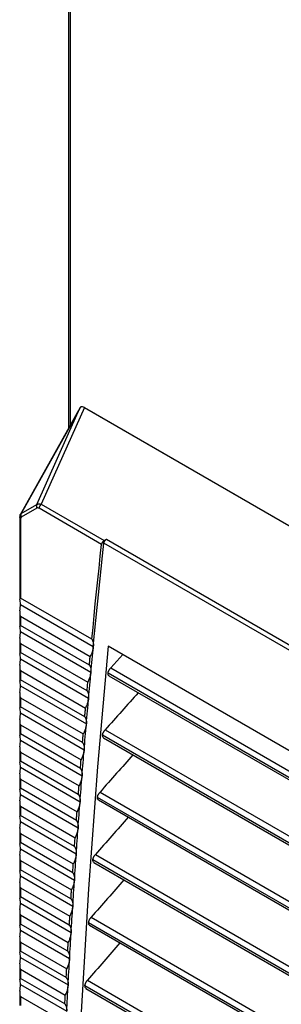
# Model space of a CAD drawing. Header units: millimetres. Extents: x 0 to 1956, y 0 to 1511.
# Tile 51 of 56: x 1437 to 1465, y 1139 to 1243. Entities that reach past the tile are written whole.
import ezdxf

# ---------------------------------------------------------------- set-up
doc = ezdxf.new("R2010")
doc.units = ezdxf.units.MM
doc.header["$LTSCALE"] = 7

msp = doc.modelspace()

# ---------------------------------------------------------------- linework, layer by layer
for p, q in [((1442.23, 1256.89), (1442.23, 1199.83)), ((1442.4, 1256.78), (1442.4, 1200.12)), ((1443.46, 1202.02), (1437.12, 1190.72)), ((1443.51, 1202.08), (1443.47, 1202.01)), ((1443.24, 1201.55), (1437.23, 1190.85)), ((1438.88, 1191.8), (1443.24, 1201.55)), ((1443.9, 1202.01), (1439.35, 1191.84)), ((1443.9, 1202.01), (1477.5, 1182.61)), ((1444.11, 1201.89), (1444.16, 1201.87)), ((1444.16, 1201.87), (1444.15, 1201.86)), ((1444.16, 1201.87), (1477.5, 1182.62)), ((1437.23, 1190.85), (1438.88, 1191.8)), ((1439.35, 1191.84), (1445.97, 1188.01)), ((1437.1, 1190.65), (1437.07, 1190.46)), ((1437.13, 1190.74), (1437.1, 1190.65)), ((1438.89, 1191.44), (1437.24, 1190.48)), ((1445.7, 1187.61), (1439.11, 1191.41)), ((1437.07, 1190.48), (1437.07, 1181.94)), ((1437.17, 1190.33), (1437.17, 1181.95)), ((1466.71, 1175.77), (1445.95, 1187.75)), ((1445.97, 1188.01), (1446.22, 1188.16)), ((1446.22, 1188.16), (1466.95, 1176.2)), ((1437.15, 1181.3), (1444.83, 1176.86)), ((1444.67, 1177.62), (1437.17, 1181.95)), ((1437.07, 1180.34), (1437.07, 1179.09)), ((1437.17, 1180.05), (1444.5, 1175.82)), ((1437.17, 1180.05), (1437.17, 1179.09)), ((1437.15, 1178.44), (1444.58, 1174.15)), ((1444.42, 1174.91), (1437.17, 1179.09)), ((1437.07, 1177.48), (1437.07, 1176.23)), ((1437.17, 1177.19), (1444.25, 1173.11)), ((1437.17, 1177.19), (1437.17, 1176.23)), ((1444.17, 1172.2), (1437.17, 1176.23)), ((1565.21, 1108.32), (1446.41, 1176.9)), ((1437.15, 1175.58), (1444.33, 1171.44)), ((1447.93, 1176.03), (1446.66, 1174.62)), ((1437.07, 1174.63), (1437.07, 1173.37)), ((1437.17, 1174.34), (1444.01, 1170.39)), ((1437.17, 1174.34), (1437.17, 1173.37)), ((1565.47, 1105.31), (1446.38, 1174.05)), ((1446.66, 1174.62), (1565.4, 1106.07)), ((1443.93, 1169.48), (1437.17, 1173.37)), ((1446.47, 1173.79), (1565.49, 1105.09)), ((1437.15, 1172.73), (1444.1, 1168.72)), ((1437.07, 1171.77), (1437.07, 1170.51)), ((1437.17, 1171.48), (1443.77, 1167.67)), ((1437.17, 1171.48), (1437.17, 1170.52)), ((1443.69, 1166.75), (1437.17, 1170.52)), ((1437.07, 1168.91), (1437.07, 1167.66)), ((1437.15, 1169.87), (1443.87, 1165.99)), ((1437.17, 1168.62), (1443.54, 1164.94)), ((1437.17, 1168.62), (1437.17, 1167.66)), ((1446.08, 1168.1), (1565.99, 1098.87)), ((1437.15, 1167.01), (1443.64, 1163.26)), ((1443.47, 1164.02), (1437.17, 1167.66)), ((1566.05, 1098.11), (1445.8, 1167.53)), ((1445.89, 1167.27), (1566.07, 1097.89)), ((1437.07, 1166.05), (1437.07, 1164.8)), ((1437.17, 1165.76), (1443.33, 1162.21)), ((1437.17, 1165.76), (1437.17, 1164.8)), ((1443.25, 1161.29), (1437.17, 1164.8)), ((1437.15, 1164.15), (1443.43, 1160.53)), ((1437.07, 1163.19), (1437.07, 1161.94)), ((1437.17, 1162.91), (1443.12, 1159.48)), ((1437.17, 1162.91), (1437.17, 1161.94)), ((1443.05, 1158.55), (1437.17, 1161.94)), ((1437.15, 1161.29), (1443.23, 1157.79)), ((1566.59, 1090.94), (1445.26, 1160.98)), ((1445.36, 1160.72), (1566.6, 1090.72)), ((1445.54, 1161.55), (1566.53, 1091.7)), ((1437.07, 1160.34), (1437.07, 1159.08)), ((1437.17, 1160.05), (1442.91, 1156.73)), ((1437.17, 1160.05), (1437.17, 1159.09)), ((1442.85, 1155.81), (1437.17, 1159.09)), ((1437.07, 1157.48), (1437.07, 1156.22)), ((1437.15, 1158.44), (1443.03, 1155.04)), ((1437.17, 1157.19), (1442.72, 1153.99)), ((1437.17, 1157.19), (1437.17, 1156.23)), ((1437.15, 1155.58), (1442.84, 1152.29)), ((1442.66, 1153.06), (1437.17, 1156.23)), ((1437.07, 1154.62), (1437.07, 1153.37)), ((1567.08, 1083.8), (1444.78, 1154.4)), ((1445.05, 1154.97), (1567.03, 1084.55)), ((1437.17, 1154.33), (1442.53, 1151.24)), ((1437.17, 1154.33), (1437.17, 1153.37)), ((1442.47, 1150.31), (1437.17, 1153.37)), ((1444.87, 1154.14), (1567.09, 1083.58)), ((1437.15, 1152.72), (1442.66, 1149.54)), ((1437.07, 1151.76), (1437.07, 1150.51)), ((1437.17, 1151.47), (1442.36, 1148.48)), ((1437.17, 1151.47), (1437.17, 1150.51)), ((1442.3, 1147.55), (1437.17, 1150.51)), ((1437.15, 1149.86), (1442.49, 1146.78)), ((1437.07, 1148.91), (1437.07, 1147.65)), ((1437.17, 1148.62), (1442.19, 1145.72)), ((1437.17, 1148.62), (1437.17, 1147.65)), ((1444.61, 1148.37), (1567.47, 1077.44)), ((1442.13, 1144.79), (1437.17, 1147.65)), ((1567.52, 1076.69), (1444.34, 1147.8)), ((1444.44, 1147.53), (1567.53, 1076.47)), ((1437.15, 1147), (1442.33, 1144.02)), ((1437.07, 1146.05), (1437.07, 1144.79)), ((1437.17, 1145.76), (1442.03, 1142.95)), ((1437.17, 1145.76), (1437.17, 1144.8)), ((1437.15, 1144.15), (1442.17, 1141.25)), ((1441.98, 1142.02), (1437.17, 1144.8)), ((1437.07, 1143.19), (1437.07, 1141.93)), ((1437.17, 1142.9), (1441.88, 1140.18)), ((1437.17, 1142.9), (1437.17, 1141.94)), ((1441.83, 1139.25), (1437.17, 1141.94)), ((1437.15, 1141.29), (1442.03, 1138.47)), ((1567.91, 1069.6), (1443.95, 1141.16)), ((1444.05, 1140.89), (1567.92, 1069.38)), ((1444.21, 1141.74), (1567.87, 1070.35)), ((1437.07, 1140.33), (1437.07, 1139.08)), ((1437.17, 1140.04), (1441.73, 1137.41)), ((1437.17, 1140.04), (1437.17, 1139.08))]:
    msp.add_line(p, q)
at = {"flags": 128}
for points in [[(1444.67, 1177.62), (1444.8, 1178.87), (1444.92, 1180.12), (1445.04, 1181.37), (1445.17, 1182.62), (1445.3, 1183.87), (1445.43, 1185.12), (1445.56, 1186.36), (1445.7, 1187.61)], [(1444.83, 1176.86), (1444.97, 1178.23), (1445.1, 1179.59), (1445.24, 1180.96), (1445.37, 1182.32), (1445.51, 1183.68), (1445.66, 1185.04), (1445.8, 1186.4), (1445.95, 1187.75)], [(1446.41, 1176.9), (1445.28, 1164.19), (1444.33, 1151.35), (1443.55, 1138.39), (1442.97, 1125.31), (1442.56, 1112.12), (1442.33, 1098.82), (1442.29, 1085.42), (1442.43, 1071.9), (1442.75, 1058.29), (1443.25, 1044.58), (1443.94, 1030.77), (1444.81, 1016.88), (1445.86, 1002.89)], [(1444.58, 1174.15), (1444.61, 1174.49), (1444.64, 1174.83), (1444.67, 1175.17), (1444.71, 1175.51), (1444.74, 1175.85), (1444.77, 1176.19), (1444.8, 1176.53), (1444.83, 1176.86)], [(1444.42, 1174.91), (1444.43, 1175.02), (1444.44, 1175.14), (1444.45, 1175.25), (1444.46, 1175.37), (1444.47, 1175.48), (1444.48, 1175.59), (1444.49, 1175.71), (1444.5, 1175.82)], [(1444.33, 1171.44), (1444.36, 1171.78), (1444.39, 1172.12), (1444.42, 1172.46), (1444.46, 1172.8), (1444.49, 1173.14), (1444.52, 1173.47), (1444.55, 1173.81), (1444.58, 1174.15)], [(1444.17, 1172.2), (1444.18, 1172.31), (1444.19, 1172.42), (1444.2, 1172.54), (1444.21, 1172.65), (1444.22, 1172.77), (1444.23, 1172.88), (1444.24, 1173), (1444.25, 1173.11)], [(1444.1, 1168.72), (1444.12, 1169.06), (1444.15, 1169.4), (1444.18, 1169.74), (1444.21, 1170.08), (1444.24, 1170.42), (1444.27, 1170.76), (1444.3, 1171.1), (1444.33, 1171.44)], [(1443.93, 1169.48), (1443.94, 1169.59), (1443.95, 1169.71), (1443.96, 1169.82), (1443.97, 1169.93), (1443.98, 1170.05), (1443.99, 1170.16), (1444, 1170.28), (1444.01, 1170.39)], [(1443.87, 1165.99), (1443.89, 1166.33), (1443.92, 1166.67), (1443.95, 1167.01), (1443.98, 1167.35), (1444.01, 1167.7), (1444.04, 1168.04), (1444.07, 1168.38), (1444.1, 1168.72)], [(1443.69, 1166.75), (1443.7, 1166.87), (1443.71, 1166.98), (1443.72, 1167.1), (1443.73, 1167.21), (1443.74, 1167.33), (1443.75, 1167.44), (1443.76, 1167.56), (1443.77, 1167.67)], [(1443.64, 1163.26), (1443.67, 1163.6), (1443.7, 1163.94), (1443.73, 1164.29), (1443.75, 1164.63), (1443.78, 1164.97), (1443.81, 1165.31), (1443.84, 1165.65), (1443.87, 1165.99)], [(1443.47, 1164.02), (1443.48, 1164.14), (1443.49, 1164.25), (1443.5, 1164.37), (1443.51, 1164.48), (1443.52, 1164.6), (1443.53, 1164.71), (1443.53, 1164.83), (1443.54, 1164.94)], [(1443.43, 1160.53), (1443.46, 1160.87), (1443.48, 1161.21), (1443.51, 1161.55), (1443.54, 1161.89), (1443.56, 1162.24), (1443.59, 1162.58), (1443.62, 1162.92), (1443.64, 1163.26)], [(1443.25, 1161.29), (1443.26, 1161.41), (1443.27, 1161.52), (1443.28, 1161.64), (1443.29, 1161.75), (1443.3, 1161.87), (1443.31, 1161.98), (1443.32, 1162.1), (1443.33, 1162.21)], [(1443.23, 1157.79), (1443.25, 1158.13), (1443.28, 1158.47), (1443.3, 1158.81), (1443.33, 1159.16), (1443.35, 1159.5), (1443.38, 1159.84), (1443.41, 1160.18), (1443.43, 1160.53)], [(1443.05, 1158.55), (1443.06, 1158.67), (1443.06, 1158.78), (1443.07, 1158.9), (1443.08, 1159.01), (1443.09, 1159.13), (1443.1, 1159.24), (1443.11, 1159.36), (1443.12, 1159.48)], [(1443.03, 1155.04), (1443.05, 1155.39), (1443.08, 1155.73), (1443.1, 1156.07), (1443.13, 1156.41), (1443.15, 1156.76), (1443.18, 1157.1), (1443.2, 1157.44), (1443.23, 1157.79)], [(1442.85, 1155.81), (1442.86, 1155.93), (1442.86, 1156.04), (1442.87, 1156.16), (1442.88, 1156.27), (1442.89, 1156.39), (1442.9, 1156.5), (1442.91, 1156.62), (1442.91, 1156.73)], [(1442.84, 1152.29), (1442.87, 1152.64), (1442.89, 1152.98), (1442.91, 1153.32), (1442.94, 1153.67), (1442.96, 1154.01), (1442.98, 1154.35), (1443.01, 1154.7), (1443.03, 1155.04)], [(1442.66, 1153.06), (1442.66, 1153.18), (1442.67, 1153.29), (1442.68, 1153.41), (1442.69, 1153.52), (1442.7, 1153.64), (1442.7, 1153.76), (1442.71, 1153.87), (1442.72, 1153.99)], [(1442.66, 1149.54), (1442.69, 1149.88), (1442.71, 1150.23), (1442.73, 1150.57), (1442.75, 1150.92), (1442.77, 1151.26), (1442.8, 1151.6), (1442.82, 1151.95), (1442.84, 1152.29)], [(1442.47, 1150.31), (1442.48, 1150.43), (1442.49, 1150.54), (1442.5, 1150.66), (1442.5, 1150.77), (1442.51, 1150.89), (1442.52, 1151), (1442.53, 1151.12), (1442.53, 1151.24)], [(1442.49, 1146.78), (1442.51, 1147.12), (1442.53, 1147.47), (1442.55, 1147.81), (1442.58, 1148.16), (1442.6, 1148.5), (1442.62, 1148.85), (1442.64, 1149.19), (1442.66, 1149.54)], [(1442.3, 1147.55), (1442.31, 1147.67), (1442.31, 1147.78), (1442.32, 1147.9), (1442.33, 1148.02), (1442.34, 1148.13), (1442.34, 1148.25), (1442.35, 1148.36), (1442.36, 1148.48)], [(1442.33, 1144.02), (1442.35, 1144.36), (1442.37, 1144.71), (1442.39, 1145.05), (1442.41, 1145.4), (1442.43, 1145.74), (1442.45, 1146.09), (1442.47, 1146.43), (1442.49, 1146.78)], [(1442.13, 1144.79), (1442.14, 1144.91), (1442.15, 1145.02), (1442.15, 1145.14), (1442.16, 1145.26), (1442.17, 1145.37), (1442.18, 1145.49), (1442.18, 1145.6), (1442.19, 1145.72)], [(1442.17, 1141.25), (1442.19, 1141.59), (1442.21, 1141.94), (1442.23, 1142.29), (1442.25, 1142.63), (1442.27, 1142.98), (1442.29, 1143.32), (1442.31, 1143.67), (1442.33, 1144.02)], [(1441.98, 1142.02), (1441.98, 1142.14), (1441.99, 1142.26), (1442, 1142.37), (1442, 1142.49), (1442.01, 1142.61), (1442.02, 1142.72), (1442.02, 1142.84), (1442.03, 1142.95)], [(1442.03, 1138.47), (1442.05, 1138.82), (1442.06, 1139.17), (1442.08, 1139.51), (1442.1, 1139.86), (1442.12, 1140.21), (1442.14, 1140.55), (1442.15, 1140.9), (1442.17, 1141.25)], [(1441.83, 1139.25), (1441.83, 1139.37), (1441.84, 1139.48), (1441.85, 1139.6), (1441.85, 1139.72), (1441.86, 1139.83), (1441.86, 1139.95), (1441.87, 1140.07), (1441.88, 1140.18)]]:
    msp.add_lwpolyline(points, dxfattribs=at)
for centre, radius, start, end in [((1439.2, 1191.63), 0.358, 150.8846, 212.3394), ((1439.65, 1191.39), 0.539, 123.2297, 177.3477), ((1437.3, 1190.63), 0.203, 150.8237, 173.7798), ((1437.39, 1190.63), 0.289, 176.5687, 226.1072), ((1437.54, 1190.67), 0.358, 150.8846, 212.3394), ((1437.2, 1190.48), 0.131, 143.5788, 179.2031), ((1437.24, 1190.49), 0.174, 185.262, 246.0581)]:
    msp.add_arc(centre, radius, start, end)
for points in [[(1443.24, 1201.55), (1443.33, 1201.73), (1443.42, 1201.91), (1443.51, 1202.08)], [(1437.19, 1190.43), (1437.18, 1190.4), (1437.17, 1190.37), (1437.17, 1190.33)], [(1437.24, 1190.48), (1437.22, 1190.47), (1437.2, 1190.45), (1437.19, 1190.43)], [(1437.15, 1181.3), (1437.15, 1181.5), (1437.13, 1181.69), (1437.1, 1181.83)], [(1437.1, 1180.61), (1437.13, 1180.86), (1437.15, 1181.09), (1437.15, 1181.3)], [(1437.15, 1178.44), (1437.15, 1178.65), (1437.13, 1178.83), (1437.1, 1178.97)], [(1437.1, 1177.75), (1437.13, 1178), (1437.15, 1178.23), (1437.15, 1178.44)], [(1437.15, 1175.58), (1437.15, 1175.79), (1437.13, 1175.97), (1437.1, 1176.11)], [(1437.1, 1174.89), (1437.13, 1175.14), (1437.15, 1175.38), (1437.15, 1175.58)], [(1437.15, 1172.73), (1437.15, 1172.93), (1437.13, 1173.11), (1437.1, 1173.25)], [(1437.1, 1172.04), (1437.13, 1172.28), (1437.15, 1172.52), (1437.15, 1172.73)], [(1437.15, 1169.87), (1437.15, 1170.07), (1437.13, 1170.26), (1437.1, 1170.4)], [(1437.1, 1169.18), (1437.13, 1169.42), (1437.15, 1169.66), (1437.15, 1169.87)], [(1437.15, 1167.01), (1437.15, 1167.22), (1437.13, 1167.4), (1437.1, 1167.54)], [(1437.1, 1166.32), (1437.13, 1166.57), (1437.15, 1166.8), (1437.15, 1167.01)], [(1437.15, 1164.15), (1437.15, 1164.36), (1437.13, 1164.54), (1437.1, 1164.68)], [(1437.1, 1163.46), (1437.13, 1163.71), (1437.15, 1163.95), (1437.15, 1164.15)], [(1437.15, 1161.29), (1437.15, 1161.5), (1437.13, 1161.68), (1437.1, 1161.82)], [(1437.1, 1160.61), (1437.13, 1160.85), (1437.15, 1161.09), (1437.15, 1161.29)], [(1437.15, 1158.44), (1437.15, 1158.64), (1437.13, 1158.82), (1437.1, 1158.96)], [(1437.1, 1157.75), (1437.13, 1157.99), (1437.15, 1158.23), (1437.15, 1158.44)], [(1437.15, 1155.58), (1437.15, 1155.78), (1437.13, 1155.97), (1437.1, 1156.11)], [(1437.1, 1154.89), (1437.13, 1155.13), (1437.15, 1155.37), (1437.15, 1155.58)], [(1437.15, 1152.72), (1437.15, 1152.93), (1437.13, 1153.11), (1437.1, 1153.25)], [(1437.1, 1152.03), (1437.13, 1152.28), (1437.15, 1152.51), (1437.15, 1152.72)], [(1437.15, 1149.86), (1437.15, 1150.07), (1437.13, 1150.25), (1437.1, 1150.39)], [(1437.1, 1149.17), (1437.13, 1149.42), (1437.15, 1149.66), (1437.15, 1149.86)], [(1437.15, 1147), (1437.15, 1147.21), (1437.13, 1147.39), (1437.1, 1147.53)], [(1437.1, 1146.32), (1437.13, 1146.56), (1437.15, 1146.8), (1437.15, 1147)], [(1437.15, 1144.15), (1437.15, 1144.35), (1437.13, 1144.53), (1437.1, 1144.68)], [(1437.1, 1143.46), (1437.13, 1143.7), (1437.15, 1143.94), (1437.15, 1144.15)], [(1437.15, 1141.29), (1437.15, 1141.49), (1437.13, 1141.68), (1437.1, 1141.82)], [(1437.1, 1140.6), (1437.13, 1140.84), (1437.15, 1141.08), (1437.15, 1141.29)]]:
    msp.add_open_spline(points, degree=3)
for points, knots in [([(1443.9, 1202.01), (1443.83, 1202.05), (1443.76, 1202.08), (1443.62, 1202.1), (1443.56, 1202.1), (1443.51, 1202.08)], [0, 0, 0, 0, 0.5, 0.5, 1, 1, 1, 1]), ([(1438.88, 1191.8), (1438.9, 1191.81), (1438.93, 1191.83), (1438.97, 1191.85), (1439.03, 1191.87), (1439.11, 1191.88), (1439.21, 1191.88), (1439.3, 1191.85), (1439.35, 1191.84)], [0, 0, 0, 0, 0.1152349, 0.2364778, 0.3637727, 0.4971572, 0.7128153, 1, 1, 1, 1]), ([(1437.13, 1190.73), (1437.13, 1190.74), (1437.15, 1190.76), (1437.17, 1190.8), (1437.2, 1190.83), (1437.22, 1190.84), (1437.23, 1190.85)], [0, 0, 0, 0, 0.247693, 0.496855, 0.747591, 1, 1, 1, 1]), ([(1439.11, 1191.41), (1439.07, 1191.43), (1439.03, 1191.45), (1438.95, 1191.46), (1438.92, 1191.45), (1438.89, 1191.44)], [0, 0, 0, 0, 0.5, 0.5, 1, 1, 1, 1]), ([(1445.97, 1188.01), (1445.96, 1188.01), (1445.94, 1187.99), (1445.91, 1187.97), (1445.87, 1187.93), (1445.83, 1187.89), (1445.79, 1187.84), (1445.75, 1187.78), (1445.73, 1187.72), (1445.71, 1187.66), (1445.7, 1187.62), (1445.7, 1187.61)], [0, 0, 0, 0, 0.0825999, 0.1656952, 0.2507086, 0.3743784, 0.4998458, 0.622347, 0.7491761, 0.8744627, 1, 1, 1, 1]), ([(1445.95, 1187.75), (1445.95, 1187.76), (1445.95, 1187.79), (1445.96, 1187.83), (1445.98, 1187.87), (1446, 1187.92), (1446.04, 1187.98), (1446.08, 1188.04), (1446.12, 1188.09), (1446.17, 1188.13), (1446.2, 1188.15), (1446.22, 1188.16)], [0, 0, 0, 0, 0.082721, 0.165843, 0.250735, 0.374478, 0.499883, 0.622536, 0.74927, 0.874603, 1, 1, 1, 1]), ([(1437.17, 1181.95), (1437.16, 1181.95), (1437.15, 1181.96), (1437.13, 1181.97), (1437.11, 1181.98), (1437.09, 1181.98), (1437.08, 1181.98), (1437.07, 1181.96), (1437.07, 1181.91), (1437.09, 1181.86), (1437.1, 1181.83)], [0, 0, 0, 0, 0.06087, 0.121652, 0.184319, 0.250676, 0.369054, 0.500989, 0.728481, 1, 1, 1, 1]), ([(1437.1, 1180.61), (1437.09, 1180.58), (1437.08, 1180.53), (1437.08, 1180.45), (1437.07, 1180.38), (1437.07, 1180.3), (1437.08, 1180.23), (1437.09, 1180.16), (1437.12, 1180.09), (1437.16, 1180.07), (1437.17, 1180.05)], [0, 0, 0, 0, 0.141663, 0.271565, 0.390457, 0.499316, 0.630916, 0.749123, 0.878286, 1, 1, 1, 1]), ([(1437.17, 1179.09), (1437.16, 1179.1), (1437.15, 1179.1), (1437.13, 1179.11), (1437.11, 1179.12), (1437.09, 1179.12), (1437.08, 1179.12), (1437.07, 1179.1), (1437.07, 1179.05), (1437.09, 1179), (1437.1, 1178.97)], [0, 0, 0, 0, 0.06087, 0.121652, 0.184319, 0.250676, 0.369054, 0.500989, 0.728481, 1, 1, 1, 1]), ([(1437.1, 1177.75), (1437.09, 1177.72), (1437.08, 1177.67), (1437.08, 1177.59), (1437.07, 1177.52), (1437.07, 1177.45), (1437.08, 1177.37), (1437.09, 1177.3), (1437.12, 1177.23), (1437.16, 1177.21), (1437.17, 1177.19)], [0, 0, 0, 0, 0.141663, 0.271565, 0.390457, 0.499316, 0.630916, 0.749123, 0.878286, 1, 1, 1, 1]), ([(1444.67, 1177.62), (1444.69, 1177.6), (1444.71, 1177.57), (1444.75, 1177.51), (1444.77, 1177.44), (1444.8, 1177.37), (1444.82, 1177.28), (1444.84, 1177.16), (1444.85, 1177.02), (1444.84, 1176.92), (1444.83, 1176.86)], [0, 0, 0, 0, 0.100195, 0.199933, 0.299557, 0.399409, 0.499832, 0.666705, 0.832898, 1, 1, 1, 1]), ([(1437.17, 1176.23), (1437.16, 1176.24), (1437.15, 1176.25), (1437.13, 1176.26), (1437.11, 1176.26), (1437.09, 1176.27), (1437.08, 1176.26), (1437.07, 1176.24), (1437.07, 1176.19), (1437.09, 1176.14), (1437.1, 1176.11)], [0, 0, 0, 0, 0.0608704, 0.1216521, 0.1843187, 0.2506761, 0.3690545, 0.5009893, 0.7284807, 1, 1, 1, 1]), ([(1444.83, 1176.86), (1444.83, 1176.83), (1444.82, 1176.77), (1444.81, 1176.67), (1444.79, 1176.57), (1444.76, 1176.46), (1444.72, 1176.34), (1444.67, 1176.18), (1444.59, 1176), (1444.53, 1175.88), (1444.5, 1175.82)], [0, 0, 0, 0, 0.1001071, 0.1997287, 0.2992035, 0.3988715, 0.4990709, 0.6662915, 0.8327329, 1, 1, 1, 1]), ([(1437.1, 1174.89), (1437.09, 1174.87), (1437.08, 1174.81), (1437.08, 1174.73), (1437.07, 1174.66), (1437.07, 1174.59), (1437.08, 1174.51), (1437.09, 1174.44), (1437.12, 1174.38), (1437.16, 1174.35), (1437.17, 1174.34)], [0, 0, 0, 0, 0.141663, 0.271565, 0.390457, 0.499316, 0.630916, 0.749123, 0.878286, 1, 1, 1, 1]), ([(1444.58, 1174.15), (1444.58, 1174.12), (1444.57, 1174.06), (1444.55, 1173.96), (1444.53, 1173.86), (1444.51, 1173.75), (1444.47, 1173.62), (1444.41, 1173.47), (1444.34, 1173.29), (1444.28, 1173.17), (1444.25, 1173.11)], [0, 0, 0, 0, 0.100351, 0.200214, 0.299931, 0.399844, 0.500294, 0.667097, 0.833135, 1, 1, 1, 1]), ([(1444.42, 1174.91), (1444.43, 1174.89), (1444.46, 1174.86), (1444.49, 1174.8), (1444.52, 1174.73), (1444.54, 1174.66), (1444.57, 1174.57), (1444.58, 1174.45), (1444.59, 1174.31), (1444.58, 1174.21), (1444.58, 1174.15)], [0, 0, 0, 0, 0.100259, 0.200059, 0.299745, 0.39966, 0.500145, 0.666912, 0.833001, 1, 1, 1, 1]), ([(1446.38, 1174.05), (1446.38, 1174.07), (1446.39, 1174.11), (1446.4, 1174.16), (1446.42, 1174.22), (1446.44, 1174.28), (1446.47, 1174.34), (1446.51, 1174.41), (1446.56, 1174.48), (1446.61, 1174.55), (1446.64, 1174.59), (1446.66, 1174.62)], [0, 0, 0, 0, 0.100609, 0.19989, 0.298877, 0.398614, 0.500122, 0.623811, 0.75035, 0.874496, 1, 1, 1, 1]), ([(1446.49, 1173.78), (1446.46, 1173.81), (1446.39, 1173.87), (1446.38, 1173.99), (1446.38, 1174.05)], [0, 0, 0, 0, 0.489569, 1, 1, 1, 1]), ([(1437.17, 1173.37), (1437.16, 1173.38), (1437.15, 1173.39), (1437.13, 1173.4), (1437.11, 1173.41), (1437.09, 1173.41), (1437.08, 1173.4), (1437.07, 1173.38), (1437.07, 1173.34), (1437.09, 1173.28), (1437.1, 1173.25)], [0, 0, 0, 0, 0.0608704, 0.1216521, 0.1843187, 0.2506761, 0.3690545, 0.5009893, 0.7284807, 1, 1, 1, 1]), ([(1437.1, 1172.04), (1437.09, 1172.01), (1437.08, 1171.96), (1437.08, 1171.88), (1437.07, 1171.8), (1437.07, 1171.73), (1437.08, 1171.66), (1437.09, 1171.58), (1437.12, 1171.52), (1437.16, 1171.49), (1437.17, 1171.48)], [0, 0, 0, 0, 0.141663, 0.271565, 0.390457, 0.499316, 0.630916, 0.749123, 0.878286, 1, 1, 1, 1]), ([(1444.17, 1172.2), (1444.18, 1172.18), (1444.21, 1172.14), (1444.24, 1172.08), (1444.27, 1172.02), (1444.29, 1171.95), (1444.32, 1171.86), (1444.34, 1171.74), (1444.34, 1171.59), (1444.34, 1171.49), (1444.33, 1171.44)], [0, 0, 0, 0, 0.100278, 0.200097, 0.299798, 0.399726, 0.500224, 0.666967, 0.83303, 1, 1, 1, 1]), ([(1449.56, 1172), (1448.99, 1171.36), (1447.82, 1170.06), (1446.66, 1168.75), (1446.08, 1168.1)], [0, 0, 0, 0, 0.4960893, 1, 1, 1, 1]), ([(1444.33, 1171.44), (1444.33, 1171.4), (1444.32, 1171.34), (1444.31, 1171.24), (1444.29, 1171.14), (1444.26, 1171.04), (1444.22, 1170.91), (1444.17, 1170.75), (1444.09, 1170.57), (1444.04, 1170.45), (1444.01, 1170.39)], [0, 0, 0, 0, 0.100271, 0.200055, 0.299692, 0.399525, 0.499894, 0.666829, 0.832999, 1, 1, 1, 1]), ([(1437.17, 1170.52), (1437.16, 1170.52), (1437.15, 1170.53), (1437.13, 1170.54), (1437.11, 1170.55), (1437.09, 1170.55), (1437.08, 1170.55), (1437.07, 1170.52), (1437.07, 1170.48), (1437.09, 1170.43), (1437.1, 1170.4)], [0, 0, 0, 0, 0.06087, 0.121652, 0.184319, 0.250676, 0.369054, 0.500989, 0.728481, 1, 1, 1, 1]), ([(1437.1, 1169.18), (1437.09, 1169.15), (1437.08, 1169.1), (1437.08, 1169.02), (1437.07, 1168.95), (1437.07, 1168.87), (1437.08, 1168.8), (1437.09, 1168.73), (1437.12, 1168.66), (1437.16, 1168.63), (1437.17, 1168.62)], [0, 0, 0, 0, 0.1416631, 0.2715652, 0.3904567, 0.4993164, 0.6309156, 0.7491233, 0.8782856, 1, 1, 1, 1]), ([(1443.93, 1169.48), (1443.94, 1169.46), (1443.97, 1169.42), (1444, 1169.36), (1444.03, 1169.3), (1444.05, 1169.23), (1444.08, 1169.14), (1444.1, 1169.02), (1444.11, 1168.87), (1444.1, 1168.77), (1444.1, 1168.72)], [0, 0, 0, 0, 0.100281, 0.200101, 0.299802, 0.399728, 0.500223, 0.666968, 0.833031, 1, 1, 1, 1]), ([(1444.1, 1168.72), (1444.09, 1168.68), (1444.09, 1168.62), (1444.07, 1168.52), (1444.05, 1168.42), (1444.02, 1168.31), (1443.99, 1168.19), (1443.93, 1168.03), (1443.86, 1167.85), (1443.8, 1167.73), (1443.77, 1167.67)], [0, 0, 0, 0, 0.10027, 0.200053, 0.29969, 0.399523, 0.499894, 0.666825, 0.832995, 1, 1, 1, 1]), ([(1445.8, 1167.53), (1445.8, 1167.55), (1445.81, 1167.58), (1445.82, 1167.64), (1445.84, 1167.7), (1445.86, 1167.76), (1445.89, 1167.82), (1445.93, 1167.89), (1445.97, 1167.96), (1446.02, 1168.03), (1446.06, 1168.07), (1446.08, 1168.1)], [0, 0, 0, 0, 0.100605, 0.199882, 0.298867, 0.398607, 0.500122, 0.623805, 0.75035, 0.874489, 1, 1, 1, 1]), ([(1437.17, 1167.66), (1437.16, 1167.66), (1437.15, 1167.67), (1437.13, 1167.68), (1437.11, 1167.69), (1437.09, 1167.69), (1437.08, 1167.69), (1437.07, 1167.67), (1437.07, 1167.62), (1437.09, 1167.57), (1437.1, 1167.54)], [0, 0, 0, 0, 0.06087, 0.121652, 0.184319, 0.250676, 0.369054, 0.500989, 0.728481, 1, 1, 1, 1]), ([(1445.91, 1167.26), (1445.88, 1167.29), (1445.81, 1167.34), (1445.8, 1167.47), (1445.8, 1167.53)], [0, 0, 0, 0, 0.489445, 1, 1, 1, 1]), ([(1437.1, 1166.32), (1437.09, 1166.29), (1437.08, 1166.24), (1437.08, 1166.16), (1437.07, 1166.09), (1437.07, 1166.01), (1437.08, 1165.94), (1437.09, 1165.87), (1437.12, 1165.8), (1437.16, 1165.78), (1437.17, 1165.76)], [0, 0, 0, 0, 0.1416631, 0.2715652, 0.3904567, 0.4993164, 0.6309156, 0.7491233, 0.8782856, 1, 1, 1, 1]), ([(1443.87, 1165.99), (1443.86, 1165.96), (1443.86, 1165.89), (1443.84, 1165.79), (1443.82, 1165.69), (1443.79, 1165.59), (1443.76, 1165.46), (1443.71, 1165.3), (1443.63, 1165.12), (1443.57, 1165), (1443.54, 1164.94)], [0, 0, 0, 0, 0.1002691, 0.2000515, 0.2996883, 0.3995222, 0.4998938, 0.6668217, 0.8329907, 1, 1, 1, 1]), ([(1443.69, 1166.75), (1443.71, 1166.73), (1443.73, 1166.7), (1443.77, 1166.64), (1443.8, 1166.57), (1443.82, 1166.5), (1443.85, 1166.41), (1443.87, 1166.29), (1443.88, 1166.15), (1443.87, 1166.04), (1443.87, 1165.99)], [0, 0, 0, 0, 0.100284, 0.200105, 0.299805, 0.39973, 0.500223, 0.666969, 0.833032, 1, 1, 1, 1]), ([(1437.17, 1164.8), (1437.16, 1164.81), (1437.15, 1164.82), (1437.13, 1164.83), (1437.11, 1164.83), (1437.09, 1164.83), (1437.08, 1164.83), (1437.07, 1164.81), (1437.07, 1164.76), (1437.09, 1164.71), (1437.1, 1164.68)], [0, 0, 0, 0, 0.06087, 0.121652, 0.184319, 0.250676, 0.369054, 0.500989, 0.728481, 1, 1, 1, 1]), ([(1449.01, 1165.46), (1448.44, 1164.82), (1447.28, 1163.51), (1446.12, 1162.21), (1445.54, 1161.55)], [0, 0, 0, 0, 0.496092, 1, 1, 1, 1]), ([(1443.47, 1164.02), (1443.48, 1164.01), (1443.51, 1163.97), (1443.54, 1163.91), (1443.57, 1163.84), (1443.6, 1163.77), (1443.62, 1163.68), (1443.64, 1163.56), (1443.65, 1163.42), (1443.65, 1163.31), (1443.64, 1163.26)], [0, 0, 0, 0, 0.100287, 0.200108, 0.299809, 0.399732, 0.500222, 0.66697, 0.833033, 1, 1, 1, 1]), ([(1437.1, 1163.46), (1437.09, 1163.44), (1437.08, 1163.38), (1437.08, 1163.3), (1437.07, 1163.23), (1437.07, 1163.16), (1437.08, 1163.08), (1437.09, 1163.01), (1437.12, 1162.94), (1437.16, 1162.92), (1437.17, 1162.91)], [0, 0, 0, 0, 0.1416631, 0.2715652, 0.3904567, 0.4993164, 0.6309156, 0.7491233, 0.8782856, 1, 1, 1, 1]), ([(1443.64, 1163.26), (1443.64, 1163.23), (1443.64, 1163.16), (1443.62, 1163.06), (1443.6, 1162.96), (1443.57, 1162.86), (1443.54, 1162.73), (1443.49, 1162.57), (1443.41, 1162.39), (1443.35, 1162.27), (1443.33, 1162.21)], [0, 0, 0, 0, 0.100268, 0.20005, 0.299687, 0.399521, 0.499894, 0.666818, 0.832987, 1, 1, 1, 1]), ([(1437.17, 1161.94), (1437.16, 1161.95), (1437.15, 1161.96), (1437.13, 1161.97), (1437.11, 1161.97), (1437.09, 1161.98), (1437.08, 1161.97), (1437.07, 1161.95), (1437.07, 1161.9), (1437.09, 1161.85), (1437.1, 1161.82)], [0, 0, 0, 0, 0.0608704, 0.1216521, 0.1843187, 0.2506761, 0.3690545, 0.5009893, 0.7284807, 1, 1, 1, 1]), ([(1437.1, 1160.61), (1437.09, 1160.58), (1437.08, 1160.52), (1437.08, 1160.44), (1437.07, 1160.37), (1437.07, 1160.3), (1437.08, 1160.23), (1437.09, 1160.15), (1437.12, 1160.09), (1437.16, 1160.06), (1437.17, 1160.05)], [0, 0, 0, 0, 0.141663, 0.271565, 0.390457, 0.499316, 0.630916, 0.749123, 0.878286, 1, 1, 1, 1]), ([(1443.25, 1161.29), (1443.27, 1161.27), (1443.29, 1161.24), (1443.33, 1161.18), (1443.36, 1161.11), (1443.39, 1161.04), (1443.41, 1160.95), (1443.43, 1160.83), (1443.44, 1160.68), (1443.43, 1160.58), (1443.43, 1160.53)], [0, 0, 0, 0, 0.100289, 0.200112, 0.299812, 0.399734, 0.500221, 0.666971, 0.833034, 1, 1, 1, 1]), ([(1445.26, 1160.98), (1445.27, 1161), (1445.27, 1161.03), (1445.28, 1161.09), (1445.3, 1161.15), (1445.32, 1161.21), (1445.35, 1161.27), (1445.39, 1161.34), (1445.43, 1161.41), (1445.48, 1161.48), (1445.52, 1161.53), (1445.54, 1161.55)], [0, 0, 0, 0, 0.100601, 0.199875, 0.298859, 0.3986, 0.500123, 0.6238, 0.750349, 0.874483, 1, 1, 1, 1]), ([(1445.38, 1160.71), (1445.34, 1160.73), (1445.27, 1160.79), (1445.27, 1160.92), (1445.26, 1160.98)], [0, 0, 0, 0, 0.489331, 1, 1, 1, 1]), ([(1443.43, 1160.53), (1443.43, 1160.49), (1443.42, 1160.43), (1443.41, 1160.33), (1443.39, 1160.23), (1443.36, 1160.12), (1443.33, 1159.99), (1443.27, 1159.84), (1443.2, 1159.66), (1443.14, 1159.54), (1443.12, 1159.48)], [0, 0, 0, 0, 0.100267, 0.200049, 0.299685, 0.39952, 0.499894, 0.666815, 0.832983, 1, 1, 1, 1]), ([(1437.17, 1159.09), (1437.16, 1159.09), (1437.15, 1159.1), (1437.13, 1159.11), (1437.11, 1159.12), (1437.09, 1159.12), (1437.08, 1159.11), (1437.07, 1159.09), (1437.07, 1159.05), (1437.09, 1158.99), (1437.1, 1158.96)], [0, 0, 0, 0, 0.06087, 0.121652, 0.184319, 0.250676, 0.369054, 0.500989, 0.728481, 1, 1, 1, 1]), ([(1443.05, 1158.55), (1443.06, 1158.53), (1443.09, 1158.5), (1443.12, 1158.44), (1443.15, 1158.37), (1443.18, 1158.3), (1443.2, 1158.21), (1443.22, 1158.09), (1443.23, 1157.94), (1443.23, 1157.84), (1443.23, 1157.79)], [0, 0, 0, 0, 0.1002915, 0.2001153, 0.2998152, 0.3997361, 0.5002206, 0.6669721, 0.8330345, 1, 1, 1, 1]), ([(1448.51, 1158.9), (1447.93, 1158.25), (1446.78, 1156.94), (1445.63, 1155.63), (1445.05, 1154.97)], [0, 0, 0, 0, 0.496095, 1, 1, 1, 1]), ([(1437.1, 1157.75), (1437.09, 1157.72), (1437.08, 1157.67), (1437.08, 1157.59), (1437.07, 1157.51), (1437.07, 1157.44), (1437.08, 1157.37), (1437.09, 1157.29), (1437.12, 1157.23), (1437.16, 1157.2), (1437.17, 1157.19)], [0, 0, 0, 0, 0.141663, 0.271565, 0.390457, 0.499316, 0.630916, 0.749123, 0.878286, 1, 1, 1, 1]), ([(1443.23, 1157.79), (1443.22, 1157.75), (1443.22, 1157.69), (1443.2, 1157.59), (1443.18, 1157.49), (1443.16, 1157.38), (1443.12, 1157.25), (1443.07, 1157.1), (1443, 1156.91), (1442.94, 1156.79), (1442.91, 1156.73)], [0, 0, 0, 0, 0.100267, 0.200047, 0.299683, 0.399519, 0.499894, 0.666811, 0.83298, 1, 1, 1, 1]), ([(1437.17, 1156.23), (1437.16, 1156.23), (1437.15, 1156.24), (1437.13, 1156.25), (1437.11, 1156.26), (1437.09, 1156.26), (1437.08, 1156.26), (1437.07, 1156.24), (1437.07, 1156.19), (1437.09, 1156.14), (1437.1, 1156.11)], [0, 0, 0, 0, 0.06087, 0.121652, 0.184319, 0.250676, 0.369054, 0.500989, 0.728481, 1, 1, 1, 1]), ([(1442.85, 1155.81), (1442.86, 1155.79), (1442.89, 1155.76), (1442.92, 1155.69), (1442.95, 1155.63), (1442.98, 1155.56), (1443.01, 1155.46), (1443.03, 1155.35), (1443.04, 1155.2), (1443.03, 1155.09), (1443.03, 1155.04)], [0, 0, 0, 0, 0.100294, 0.200119, 0.299818, 0.399738, 0.50022, 0.666973, 0.833035, 1, 1, 1, 1]), ([(1437.1, 1154.89), (1437.09, 1154.86), (1437.08, 1154.81), (1437.08, 1154.73), (1437.07, 1154.66), (1437.07, 1154.58), (1437.08, 1154.51), (1437.09, 1154.44), (1437.12, 1154.37), (1437.16, 1154.34), (1437.17, 1154.33)], [0, 0, 0, 0, 0.1416631, 0.2715652, 0.3904567, 0.4993164, 0.6309156, 0.7491233, 0.8782856, 1, 1, 1, 1]), ([(1443.03, 1155.04), (1443.03, 1155.01), (1443.02, 1154.94), (1443.01, 1154.84), (1442.99, 1154.74), (1442.96, 1154.64), (1442.93, 1154.51), (1442.88, 1154.35), (1442.81, 1154.17), (1442.75, 1154.05), (1442.72, 1153.99)], [0, 0, 0, 0, 0.1002659, 0.2000459, 0.299682, 0.3995177, 0.4998943, 0.6668081, 0.8329763, 1, 1, 1, 1]), ([(1444.78, 1154.4), (1444.78, 1154.42), (1444.78, 1154.46), (1444.8, 1154.51), (1444.81, 1154.57), (1444.84, 1154.63), (1444.86, 1154.69), (1444.9, 1154.76), (1444.94, 1154.84), (1444.99, 1154.91), (1445.03, 1154.95), (1445.05, 1154.97)], [0, 0, 0, 0, 0.100599, 0.199869, 0.298851, 0.398594, 0.500123, 0.623795, 0.750349, 0.874477, 1, 1, 1, 1]), ([(1444.89, 1154.13), (1444.86, 1154.16), (1444.79, 1154.21), (1444.78, 1154.34), (1444.78, 1154.4)], [0, 0, 0, 0, 0.489228, 1, 1, 1, 1]), ([(1437.17, 1153.37), (1437.16, 1153.37), (1437.15, 1153.38), (1437.13, 1153.39), (1437.11, 1153.4), (1437.09, 1153.4), (1437.08, 1153.4), (1437.07, 1153.38), (1437.07, 1153.33), (1437.09, 1153.28), (1437.1, 1153.25)], [0, 0, 0, 0, 0.06087, 0.121652, 0.184319, 0.250676, 0.369054, 0.500989, 0.728481, 1, 1, 1, 1]), ([(1442.84, 1152.29), (1442.84, 1152.26), (1442.83, 1152.19), (1442.82, 1152.09), (1442.8, 1151.99), (1442.78, 1151.89), (1442.74, 1151.76), (1442.69, 1151.6), (1442.62, 1151.42), (1442.56, 1151.3), (1442.53, 1151.24)], [0, 0, 0, 0, 0.100265, 0.200045, 0.299681, 0.399517, 0.499894, 0.666805, 0.832973, 1, 1, 1, 1]), ([(1442.66, 1153.06), (1442.67, 1153.04), (1442.7, 1153.01), (1442.73, 1152.95), (1442.76, 1152.88), (1442.79, 1152.81), (1442.82, 1152.72), (1442.84, 1152.6), (1442.85, 1152.45), (1442.85, 1152.35), (1442.84, 1152.29)], [0, 0, 0, 0, 0.100296, 0.200122, 0.299821, 0.399739, 0.500219, 0.666974, 0.833036, 1, 1, 1, 1]), ([(1448.05, 1152.3), (1447.48, 1151.65), (1446.33, 1150.34), (1445.18, 1149.03), (1444.61, 1148.37)], [0, 0, 0, 0, 0.496097, 1, 1, 1, 1]), ([(1437.1, 1152.03), (1437.09, 1152), (1437.08, 1151.95), (1437.08, 1151.87), (1437.07, 1151.8), (1437.07, 1151.72), (1437.08, 1151.65), (1437.09, 1151.58), (1437.12, 1151.51), (1437.16, 1151.49), (1437.17, 1151.47)], [0, 0, 0, 0, 0.1416631, 0.2715652, 0.3904567, 0.4993164, 0.6309156, 0.7491233, 0.8782856, 1, 1, 1, 1]), ([(1437.17, 1150.51), (1437.16, 1150.52), (1437.15, 1150.53), (1437.13, 1150.54), (1437.11, 1150.54), (1437.09, 1150.54), (1437.08, 1150.54), (1437.07, 1150.52), (1437.07, 1150.47), (1437.09, 1150.42), (1437.1, 1150.39)], [0, 0, 0, 0, 0.06087, 0.121652, 0.184319, 0.250676, 0.369054, 0.500989, 0.728481, 1, 1, 1, 1]), ([(1442.47, 1150.31), (1442.49, 1150.29), (1442.52, 1150.25), (1442.55, 1150.19), (1442.58, 1150.13), (1442.61, 1150.06), (1442.64, 1149.96), (1442.66, 1149.84), (1442.67, 1149.7), (1442.67, 1149.59), (1442.66, 1149.54)], [0, 0, 0, 0, 0.100298, 0.200125, 0.299824, 0.399741, 0.500219, 0.666975, 0.833037, 1, 1, 1, 1]), ([(1437.1, 1149.17), (1437.09, 1149.15), (1437.08, 1149.09), (1437.08, 1149.01), (1437.07, 1148.94), (1437.07, 1148.87), (1437.08, 1148.79), (1437.09, 1148.72), (1437.12, 1148.66), (1437.16, 1148.63), (1437.17, 1148.62)], [0, 0, 0, 0, 0.141663, 0.271565, 0.390457, 0.499316, 0.630916, 0.749123, 0.878286, 1, 1, 1, 1]), ([(1442.66, 1149.54), (1442.66, 1149.51), (1442.66, 1149.44), (1442.64, 1149.34), (1442.62, 1149.24), (1442.6, 1149.13), (1442.56, 1149), (1442.51, 1148.84), (1442.44, 1148.66), (1442.39, 1148.54), (1442.36, 1148.48)], [0, 0, 0, 0, 0.100264, 0.200043, 0.299679, 0.399516, 0.499895, 0.666802, 0.83297, 1, 1, 1, 1]), ([(1444.34, 1147.8), (1444.34, 1147.81), (1444.35, 1147.85), (1444.36, 1147.91), (1444.37, 1147.97), (1444.4, 1148.03), (1444.42, 1148.09), (1444.46, 1148.16), (1444.5, 1148.23), (1444.55, 1148.3), (1444.59, 1148.35), (1444.61, 1148.37)], [0, 0, 0, 0, 0.100596, 0.199864, 0.298845, 0.398589, 0.500124, 0.623791, 0.750348, 0.874472, 1, 1, 1, 1]), ([(1437.17, 1147.65), (1437.16, 1147.66), (1437.15, 1147.67), (1437.13, 1147.68), (1437.11, 1147.68), (1437.09, 1147.69), (1437.08, 1147.68), (1437.07, 1147.66), (1437.07, 1147.62), (1437.09, 1147.56), (1437.1, 1147.53)], [0, 0, 0, 0, 0.06087, 0.121652, 0.184319, 0.250676, 0.369054, 0.500989, 0.728481, 1, 1, 1, 1]), ([(1442.3, 1147.55), (1442.31, 1147.53), (1442.34, 1147.5), (1442.38, 1147.44), (1442.41, 1147.37), (1442.44, 1147.3), (1442.46, 1147.2), (1442.49, 1147.09), (1442.5, 1146.94), (1442.49, 1146.83), (1442.49, 1146.78)], [0, 0, 0, 0, 0.1003001, 0.2001277, 0.2998267, 0.3997426, 0.5002183, 0.6669752, 0.8330373, 1, 1, 1, 1]), ([(1444.46, 1147.52), (1444.42, 1147.55), (1444.35, 1147.61), (1444.34, 1147.73), (1444.34, 1147.8)], [0, 0, 0, 0, 0.489135, 1, 1, 1, 1]), ([(1437.1, 1146.32), (1437.09, 1146.29), (1437.08, 1146.23), (1437.08, 1146.16), (1437.07, 1146.08), (1437.07, 1146.01), (1437.08, 1145.94), (1437.09, 1145.86), (1437.12, 1145.8), (1437.16, 1145.77), (1437.17, 1145.76)], [0, 0, 0, 0, 0.141663, 0.271565, 0.390457, 0.499316, 0.630916, 0.749123, 0.878286, 1, 1, 1, 1]), ([(1442.49, 1146.78), (1442.49, 1146.75), (1442.48, 1146.68), (1442.47, 1146.58), (1442.45, 1146.48), (1442.43, 1146.37), (1442.39, 1146.24), (1442.34, 1146.08), (1442.27, 1145.9), (1442.22, 1145.78), (1442.19, 1145.72)], [0, 0, 0, 0, 0.100264, 0.200042, 0.299678, 0.399515, 0.499895, 0.666799, 0.832967, 1, 1, 1, 1]), ([(1447.64, 1145.68), (1447.07, 1145.03), (1445.93, 1143.71), (1444.79, 1142.4), (1444.21, 1141.74)], [0, 0, 0, 0, 0.4961, 1, 1, 1, 1]), ([(1437.17, 1144.8), (1437.16, 1144.8), (1437.15, 1144.81), (1437.13, 1144.82), (1437.11, 1144.83), (1437.09, 1144.83), (1437.08, 1144.82), (1437.07, 1144.8), (1437.07, 1144.76), (1437.09, 1144.7), (1437.1, 1144.68)], [0, 0, 0, 0, 0.06087, 0.121652, 0.184319, 0.250676, 0.369054, 0.500989, 0.728481, 1, 1, 1, 1]), ([(1442.33, 1144.02), (1442.33, 1143.98), (1442.32, 1143.92), (1442.31, 1143.82), (1442.29, 1143.71), (1442.27, 1143.61), (1442.23, 1143.48), (1442.18, 1143.32), (1442.11, 1143.14), (1442.06, 1143.02), (1442.03, 1142.95)], [0, 0, 0, 0, 0.100263, 0.200041, 0.299677, 0.399514, 0.499895, 0.666797, 0.832964, 1, 1, 1, 1]), ([(1442.13, 1144.79), (1442.15, 1144.77), (1442.18, 1144.73), (1442.21, 1144.67), (1442.24, 1144.61), (1442.27, 1144.54), (1442.3, 1144.44), (1442.32, 1144.32), (1442.33, 1144.18), (1442.33, 1144.07), (1442.33, 1144.02)], [0, 0, 0, 0, 0.100302, 0.20013, 0.299829, 0.399744, 0.500218, 0.666976, 0.833038, 1, 1, 1, 1]), ([(1437.1, 1143.46), (1437.09, 1143.43), (1437.08, 1143.38), (1437.08, 1143.3), (1437.07, 1143.22), (1437.07, 1143.15), (1437.08, 1143.08), (1437.09, 1143), (1437.12, 1142.94), (1437.16, 1142.91), (1437.17, 1142.9)], [0, 0, 0, 0, 0.141663, 0.271565, 0.390457, 0.499316, 0.630916, 0.749123, 0.878286, 1, 1, 1, 1]), ([(1437.17, 1141.94), (1437.16, 1141.94), (1437.15, 1141.95), (1437.13, 1141.96), (1437.11, 1141.97), (1437.09, 1141.97), (1437.08, 1141.97), (1437.07, 1141.95), (1437.07, 1141.9), (1437.09, 1141.85), (1437.1, 1141.82)], [0, 0, 0, 0, 0.06087, 0.121652, 0.184319, 0.250676, 0.369054, 0.500989, 0.728481, 1, 1, 1, 1]), ([(1441.98, 1142.02), (1441.99, 1142), (1442.02, 1141.97), (1442.06, 1141.91), (1442.09, 1141.84), (1442.12, 1141.77), (1442.14, 1141.67), (1442.17, 1141.55), (1442.18, 1141.41), (1442.18, 1141.3), (1442.17, 1141.25)], [0, 0, 0, 0, 0.1003038, 0.200133, 0.2998317, 0.3997454, 0.5002173, 0.6669766, 0.8330385, 1, 1, 1, 1]), ([(1442.17, 1141.25), (1442.17, 1141.21), (1442.17, 1141.15), (1442.15, 1141.05), (1442.14, 1140.94), (1442.11, 1140.84), (1442.08, 1140.71), (1442.03, 1140.55), (1441.96, 1140.37), (1441.9, 1140.25), (1441.88, 1140.18)], [0, 0, 0, 0, 0.1002625, 0.2000401, 0.2996755, 0.399513, 0.4998949, 0.6667941, 0.8329615, 1, 1, 1, 1]), ([(1443.95, 1141.16), (1443.95, 1141.18), (1443.95, 1141.22), (1443.97, 1141.27), (1443.98, 1141.33), (1444, 1141.39), (1444.03, 1141.46), (1444.07, 1141.53), (1444.11, 1141.6), (1444.16, 1141.67), (1444.19, 1141.71), (1444.21, 1141.74)], [0, 0, 0, 0, 0.100594, 0.19986, 0.29884, 0.398586, 0.500124, 0.623787, 0.750348, 0.874467, 1, 1, 1, 1]), ([(1444.07, 1140.88), (1444.03, 1140.91), (1443.96, 1140.97), (1443.95, 1141.1), (1443.95, 1141.16)], [0, 0, 0, 0, 0.489052, 1, 1, 1, 1]), ([(1437.1, 1140.6), (1437.09, 1140.57), (1437.08, 1140.52), (1437.08, 1140.44), (1437.07, 1140.37), (1437.07, 1140.29), (1437.08, 1140.22), (1437.09, 1140.15), (1437.12, 1140.08), (1437.16, 1140.06), (1437.17, 1140.04)], [0, 0, 0, 0, 0.141663, 0.271565, 0.390457, 0.499316, 0.630916, 0.749123, 0.878286, 1, 1, 1, 1]), ([(1441.83, 1139.25), (1441.84, 1139.23), (1441.87, 1139.2), (1441.91, 1139.13), (1441.94, 1139.07), (1441.97, 1139), (1441.99, 1138.9), (1442.02, 1138.78), (1442.03, 1138.63), (1442.03, 1138.53), (1442.03, 1138.47)], [0, 0, 0, 0, 0.100306, 0.200136, 0.299834, 0.399747, 0.500217, 0.666977, 0.833039, 1, 1, 1, 1])]:
    msp.add_open_spline(points, degree=3, knots=knots)

doc.saveas('drawing.dxf')
